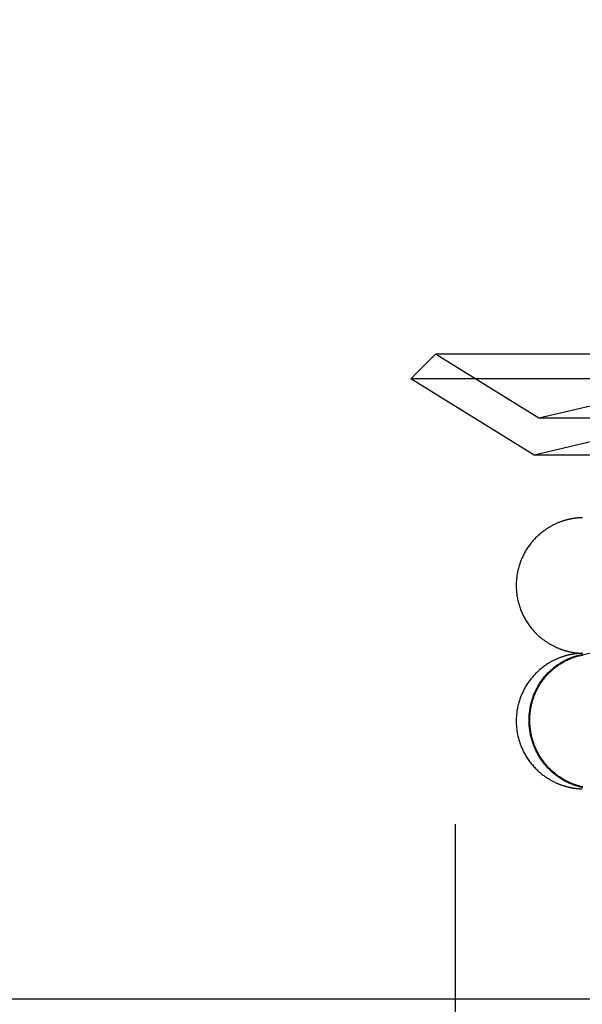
# Model space of a CAD drawing. Header units: inches. Extents: x 0 to 248, y 0 to 160.
# Tile 19 of 82: x 80.143 to 80.305, y 82.669 to 82.952. Entities that reach past the tile are written whole.
import ezdxf

# ---------------------------------------------------------------- set-up
doc = ezdxf.new("R2010")
doc.units = ezdxf.units.IN
doc.header["$LTSCALE"] = 13.627625
doc.header["$MEASUREMENT"] = 0
doc.linetypes.add('HIDDEN', pattern=[0.2, 0.1, -0.1])
doc.layers.add('DEFAULT_2', color=8, linetype='HIDDEN')

msp = doc.modelspace()

# ---------------------------------------------------------------- linework, layer by layer
at = {"layer": 'DEFAULT_2', "color": 8, "linetype": 'HIDDEN'}
for p, q in [((80.14327, 84.98286), (80.14327, 79.98286)), ((80.26827, 81.35786), (80.26827, 83.60786)), ((80.26251, 82.85561), (80.25543, 82.84854)), ((80.57436, 82.85561), (80.26251, 82.85561)), ((80.29218, 82.83721), (80.26251, 82.85561)), ((80.58143, 82.84854), (80.25543, 82.84854)), ((80.2908, 82.82661), (80.25543, 82.84854)), ((80.32015, 82.84376), (80.29218, 82.83721)), ((80.54468, 82.83721), (80.29218, 82.83721)), ((80.32015, 82.83349), (80.2908, 82.82661)), ((80.54607, 82.82661), (80.2908, 82.82661)), ((80.30239, 82.80844), (80.30223, 82.80841)), ((80.30256, 82.80846), (80.30239, 82.80844)), ((80.30271, 82.80848), (80.30256, 82.80846)), ((80.30286, 82.8085), (80.30271, 82.80848)), ((80.30301, 82.80851), (80.30286, 82.8085)), ((80.30315, 82.80853), (80.30301, 82.80851)), ((80.30328, 82.80854), (80.30315, 82.80853)), ((80.30341, 82.80855), (80.30328, 82.80854)), ((80.30353, 82.80856), (80.30341, 82.80855)), ((80.30364, 82.80857), (80.30353, 82.80856)), ((80.30375, 82.80858), (80.30364, 82.80857)), ((80.30384, 82.80859), (80.30375, 82.80858)), ((80.30393, 82.80859), (80.30384, 82.80859)), ((80.30405, 82.8086), (80.30393, 82.80859)), ((80.30416, 82.80861), (80.30405, 82.8086)), ((80.30426, 82.80861), (80.30416, 82.80861)), ((80.30434, 82.80862), (80.30426, 82.80861)), ((80.30445, 82.80862), (80.30434, 82.80862)), ((80.30453, 82.80862), (80.30445, 82.80862)), ((80.30465, 82.80863), (80.30455, 82.80862)), ((80.30474, 82.80863), (80.30465, 82.80863)), ((80.43328, 82.7993), (80.30389, 82.76899)), ((80.30239, 82.7695), (80.30223, 82.76948)), ((80.30256, 82.76952), (80.30239, 82.7695)), ((80.30271, 82.76954), (80.30256, 82.76952)), ((80.3026, 82.76987), (80.30275, 82.76985)), ((80.30286, 82.76956), (80.30271, 82.76954)), ((80.30275, 82.76985), (80.3029, 82.76983)), ((80.30301, 82.76958), (80.30286, 82.76956)), ((80.3029, 82.76983), (80.30304, 82.76982)), ((80.30315, 82.76959), (80.30301, 82.76958)), ((80.30304, 82.76982), (80.30317, 82.7698)), ((80.30328, 82.76961), (80.30315, 82.76959)), ((80.30317, 82.7698), (80.3033, 82.76979)), ((80.30341, 82.76962), (80.30328, 82.76961)), ((80.3033, 82.76979), (80.30342, 82.76978)), ((80.30353, 82.76963), (80.30341, 82.76962)), ((80.30342, 82.76978), (80.30353, 82.76977)), ((80.30353, 82.76977), (80.30364, 82.76976)), ((80.30364, 82.76964), (80.30353, 82.76963)), ((80.30364, 82.76976), (80.30374, 82.76975)), ((80.30375, 82.76965), (80.30364, 82.76964)), ((80.30374, 82.76975), (80.30384, 82.76975)), ((80.30384, 82.76965), (80.30375, 82.76965)), ((80.30384, 82.76975), (80.30393, 82.76974)), ((80.30393, 82.76966), (80.30384, 82.76965)), ((80.30393, 82.76974), (80.30405, 82.76973)), ((80.30405, 82.76967), (80.30393, 82.76966)), ((80.30405, 82.76973), (80.30415, 82.76973)), ((80.30416, 82.76967), (80.30405, 82.76967)), ((80.30415, 82.76973), (80.30425, 82.76972)), ((80.30426, 82.76968), (80.30416, 82.76967)), ((80.30425, 82.76972), (80.30434, 82.76972)), ((80.30434, 82.76968), (80.30426, 82.76968)), ((80.30434, 82.76972), (80.30445, 82.76971)), ((80.30445, 82.76969), (80.30434, 82.76968)), ((80.30445, 82.76971), (80.30455, 82.76971)), ((80.30453, 82.76969), (80.30445, 82.76969)), ((80.30455, 82.76971), (80.30465, 82.76971)), ((80.30465, 82.76969), (80.30455, 82.76969)), ((80.30474, 82.7697), (80.30465, 82.76969)), ((80.3026, 82.73094), (80.30275, 82.73092)), ((80.30275, 82.73092), (80.3029, 82.7309)), ((80.3029, 82.7309), (80.30304, 82.73088)), ((80.30304, 82.73088), (80.30317, 82.73087)), ((80.30317, 82.73087), (80.3033, 82.73086)), ((80.3033, 82.73086), (80.30342, 82.73084)), ((80.30342, 82.73084), (80.30353, 82.73084)), ((80.30353, 82.73084), (80.30364, 82.73083)), ((80.30364, 82.73083), (80.30374, 82.73082)), ((80.30374, 82.73082), (80.30384, 82.73081)), ((80.30384, 82.73081), (80.30393, 82.73081)), ((80.30393, 82.73081), (80.30405, 82.7308)), ((80.30405, 82.7308), (80.30415, 82.73079)), ((80.30415, 82.73079), (80.30425, 82.73079)), ((80.30425, 82.73079), (80.30434, 82.73078)), ((80.30434, 82.73078), (80.30445, 82.73078)), ((80.30445, 82.73078), (80.30455, 82.73078)), ((80.30455, 82.73078), (80.30465, 82.73077)), ((80.5121, 82.67036), (80.03451, 82.67036))]:
    msp.add_line(p, q, dxfattribs=at)
for points in [[(80.30223, 82.80841), (80.30214, 82.8084), (80.30205, 82.80838), (80.30196, 82.80837), (80.30187, 82.80835), (80.30177, 82.80834), (80.30168, 82.80832), (80.30158, 82.8083), (80.30148, 82.80828), (80.30138, 82.80826), (80.30127, 82.80824), (80.30116, 82.80822), (80.30105, 82.8082), (80.30094, 82.80817), (80.30082, 82.80814), (80.30071, 82.80812), (80.30058, 82.80809), (80.30046, 82.80806), (80.30033, 82.80802), (80.30019, 82.80799), (80.30006, 82.80795), (80.29992, 82.80791), (80.29977, 82.80787), (80.29962, 82.80783), (80.29946, 82.80778), (80.2993, 82.80773), (80.29913, 82.80768), (80.29896, 82.80762), (80.29879, 82.80756), (80.29861, 82.8075), (80.29843, 82.80743), (80.29824, 82.80736), (80.29805, 82.80729), (80.29786, 82.80721), (80.29767, 82.80713), (80.29747, 82.80705), (80.29727, 82.80696), (80.29706, 82.80687), (80.29686, 82.80678), (80.29665, 82.80668), (80.29643, 82.80657), (80.29622, 82.80646), (80.296, 82.80635), (80.29578, 82.80623), (80.29555, 82.8061), (80.29533, 82.80597), (80.2951, 82.80584), (80.29488, 82.8057), (80.29465, 82.80556), (80.29442, 82.80541), (80.29418, 82.80525), (80.29395, 82.80509), (80.29372, 82.80492), (80.29348, 82.80475), (80.29324, 82.80456), (80.29299, 82.80437), (80.29275, 82.80417), (80.2925, 82.80396), (80.29225, 82.80374), (80.29199, 82.80352), (80.29175, 82.80329), (80.2915, 82.80305), (80.29126, 82.80281), (80.29102, 82.80256), (80.29079, 82.80232), (80.29057, 82.80207), (80.29034, 82.80181), (80.29013, 82.80156), (80.28992, 82.80129), (80.28971, 82.80103), (80.28951, 82.80076), (80.28931, 82.80049), (80.28911, 82.80021), (80.28893, 82.79993), (80.28874, 82.79965), (80.28856, 82.79937), (80.28839, 82.79908), (80.28822, 82.79879), (80.28806, 82.79849), (80.2879, 82.7982), (80.28774, 82.7979), (80.28759, 82.7976), (80.28745, 82.79729), (80.28731, 82.79699), (80.28718, 82.79668), (80.28705, 82.79636), (80.28693, 82.79605), (80.28682, 82.79574), (80.2867, 82.79542), (80.2866, 82.7951), (80.2865, 82.79478), (80.2864, 82.79445), (80.28632, 82.79413), (80.28623, 82.7938), (80.28616, 82.79348), (80.28608, 82.79315), (80.28602, 82.79282), (80.28596, 82.79249), (80.2859, 82.79215), (80.28585, 82.79182), (80.28581, 82.79149), (80.28577, 82.79115), (80.28574, 82.79082), (80.28572, 82.79048), (80.2857, 82.79015), (80.28568, 82.78981), (80.28567, 82.78947), (80.28567, 82.78917)], [(80.28567, 82.78917), (80.28567, 82.78886), (80.28568, 82.78852), (80.2857, 82.78819), (80.28572, 82.78785), (80.28574, 82.78752), (80.28577, 82.78718), (80.28581, 82.78685), (80.28585, 82.78652), (80.2859, 82.78619), (80.28596, 82.78586), (80.28602, 82.78553), (80.28608, 82.7852), (80.28615, 82.78487), (80.28623, 82.78454), (80.28631, 82.78422), (80.2864, 82.78389), (80.28649, 82.78357), (80.28659, 82.78325), (80.2867, 82.78293), (80.28681, 82.78262), (80.28692, 82.7823), (80.28705, 82.78199), (80.28717, 82.78168), (80.2873, 82.78137), (80.28744, 82.78106), (80.28758, 82.78076), (80.28773, 82.78046), (80.28788, 82.78016), (80.28804, 82.77987), (80.2882, 82.77957), (80.28837, 82.77928), (80.28854, 82.77899), (80.28872, 82.77871), (80.28891, 82.77843), (80.28909, 82.77815), (80.28929, 82.77788), (80.28948, 82.7776), (80.28968, 82.77734), (80.28989, 82.77707), (80.2901, 82.77681), (80.29032, 82.77655), (80.29054, 82.7763), (80.29077, 82.77604), (80.29099, 82.7758), (80.29122, 82.77557), (80.29144, 82.77534), (80.29166, 82.77513), (80.29188, 82.77492), (80.29209, 82.77472), (80.29231, 82.77453), (80.29252, 82.77435), (80.29273, 82.77417), (80.29294, 82.774), (80.29315, 82.77384), (80.29336, 82.77367), (80.29357, 82.77352), (80.29378, 82.77337), (80.29398, 82.77322), (80.29419, 82.77308), (80.29439, 82.77294), (80.2946, 82.77281), (80.2948, 82.77268), (80.295, 82.77256), (80.2952, 82.77244), (80.29539, 82.77232), (80.29559, 82.77221), (80.29578, 82.7721), (80.29598, 82.772), (80.29617, 82.7719), (80.29636, 82.7718), (80.29654, 82.77171), (80.29673, 82.77162), (80.29691, 82.77153), (80.29709, 82.77145), (80.29727, 82.77137), (80.29744, 82.77129), (80.29762, 82.77122), (80.29779, 82.77115), (80.29796, 82.77108), (80.29812, 82.77102), (80.29828, 82.77095), (80.29844, 82.77089), (80.2986, 82.77084), (80.29875, 82.77078), (80.29891, 82.77073), (80.29906, 82.77068), (80.29921, 82.77063), (80.29936, 82.77058), (80.29951, 82.77054), (80.29966, 82.77049), (80.2998, 82.77045), (80.29995, 82.77041), (80.30009, 82.77037), (80.30023, 82.77033), (80.30037, 82.7703), (80.30051, 82.77026), (80.30065, 82.77023), (80.30078, 82.7702), (80.30092, 82.77017), (80.30105, 82.77014), (80.30118, 82.77011), (80.3013, 82.77009), (80.30143, 82.77006), (80.30155, 82.77004), (80.30166, 82.77002), (80.30177, 82.77), (80.30187, 82.76998), (80.30197, 82.76996), (80.30207, 82.76995), (80.30216, 82.76993), (80.30226, 82.76992), (80.30235, 82.7699), (80.30243, 82.76989), (80.3026, 82.76987)], [(80.30223, 82.76948), (80.30214, 82.76946), (80.30205, 82.76945), (80.30196, 82.76943), (80.30187, 82.76942), (80.30177, 82.7694), (80.30168, 82.76939), (80.30158, 82.76937), (80.30148, 82.76935), (80.30138, 82.76933), (80.30127, 82.76931), (80.30116, 82.76928), (80.30105, 82.76926), (80.30094, 82.76924), (80.30082, 82.76921), (80.30071, 82.76918), (80.30058, 82.76915), (80.30046, 82.76912), (80.30033, 82.76909), (80.30019, 82.76906), (80.30006, 82.76902), (80.29992, 82.76898), (80.29977, 82.76894), (80.29962, 82.76889), (80.29946, 82.76885), (80.2993, 82.7688), (80.29913, 82.76874), (80.29896, 82.76869), (80.29879, 82.76863), (80.29861, 82.76856), (80.29843, 82.7685), (80.29824, 82.76843), (80.29805, 82.76836), (80.29786, 82.76828), (80.29767, 82.7682), (80.29747, 82.76812), (80.29727, 82.76803), (80.29706, 82.76794), (80.29686, 82.76784), (80.29665, 82.76774), (80.29643, 82.76764), (80.29622, 82.76753), (80.296, 82.76741), (80.29578, 82.76729), (80.29555, 82.76717), (80.29533, 82.76704), (80.2951, 82.76691), (80.29488, 82.76677), (80.29465, 82.76662), (80.29442, 82.76647), (80.29418, 82.76632), (80.29395, 82.76616), (80.29372, 82.76599), (80.29348, 82.76581), (80.29324, 82.76563), (80.29299, 82.76544), (80.29275, 82.76524), (80.2925, 82.76503), (80.29225, 82.76481), (80.29199, 82.76458), (80.29175, 82.76435), (80.2915, 82.76411), (80.29126, 82.76387), (80.29102, 82.76363), (80.29079, 82.76338), (80.29057, 82.76313), (80.29034, 82.76288), (80.29013, 82.76262), (80.28992, 82.76236), (80.28971, 82.7621), (80.28951, 82.76183), (80.28931, 82.76155), (80.28911, 82.76128), (80.28893, 82.761), (80.28874, 82.76072), (80.28856, 82.76043), (80.28839, 82.76015), (80.28822, 82.75985), (80.28806, 82.75956), (80.2879, 82.75926), (80.28774, 82.75896), (80.28759, 82.75866), (80.28745, 82.75836), (80.28731, 82.75805), (80.28718, 82.75774), (80.28705, 82.75743), (80.28693, 82.75712), (80.28682, 82.7568), (80.2867, 82.75648), (80.2866, 82.75616), (80.2865, 82.75584), (80.2864, 82.75552), (80.28632, 82.7552), (80.28623, 82.75487), (80.28616, 82.75454), (80.28608, 82.75421), (80.28602, 82.75388), (80.28596, 82.75355), (80.2859, 82.75322), (80.28585, 82.75289), (80.28581, 82.75255), (80.28577, 82.75222), (80.28574, 82.75188), (80.28572, 82.75155), (80.2857, 82.75121), (80.28568, 82.75088), (80.28567, 82.75054), (80.28567, 82.75023)], [(80.28937, 82.75048), (80.28937, 82.75081), (80.28938, 82.75114), (80.28939, 82.75147), (80.28941, 82.75179), (80.28944, 82.75212), (80.28947, 82.75245), (80.2895, 82.75277), (80.28954, 82.7531), (80.28959, 82.75342), (80.28964, 82.75375), (80.2897, 82.75407), (80.28976, 82.75439), (80.28982, 82.75471), (80.2899, 82.75503), (80.28997, 82.75535), (80.29006, 82.75567), (80.29014, 82.75598), (80.29024, 82.7563), (80.29034, 82.75661), (80.29044, 82.75692), (80.29055, 82.75722), (80.29066, 82.75753), (80.29078, 82.75783), (80.2909, 82.75813), (80.29103, 82.75843), (80.29117, 82.75873), (80.2913, 82.75903), (80.29145, 82.75932), (80.29159, 82.75961), (80.29175, 82.75989), (80.2919, 82.76018), (80.29207, 82.76046), (80.29223, 82.76074), (80.29241, 82.76101), (80.29258, 82.76128), (80.29276, 82.76155), (80.29295, 82.76182), (80.29314, 82.76208), (80.29333, 82.76234), (80.29353, 82.76259), (80.29373, 82.76285), (80.29393, 82.76309), (80.29415, 82.76334), (80.29436, 82.76358), (80.29458, 82.76382), (80.2948, 82.76405), (80.29503, 82.76428), (80.29526, 82.7645), (80.29549, 82.76473), (80.29573, 82.76494), (80.29597, 82.76516), (80.29621, 82.76536), (80.29646, 82.76557), (80.29671, 82.76577), (80.29696, 82.76596), (80.29722, 82.76615), (80.29748, 82.76634), (80.29775, 82.76652), (80.29801, 82.7667), (80.29828, 82.76687), (80.29856, 82.76704), (80.29883, 82.7672), (80.29911, 82.76736), (80.29939, 82.76751), (80.29967, 82.76766), (80.29996, 82.7678), (80.30025, 82.76794), (80.30054, 82.76808), (80.30083, 82.7682), (80.30113, 82.76833), (80.30142, 82.76844), (80.30172, 82.76856), (80.30202, 82.76866), (80.30232, 82.76877), (80.30263, 82.76886), (80.30293, 82.76895), (80.30324, 82.76904), (80.30355, 82.76912), (80.30386, 82.7692), (80.30417, 82.76927), (80.30448, 82.76933), (80.3048, 82.76939)], [(80.28957, 82.75048), (80.28957, 82.7508), (80.28958, 82.75113), (80.28959, 82.75145), (80.28961, 82.75178), (80.28964, 82.7521), (80.28966, 82.75242), (80.2897, 82.75275), (80.28974, 82.75307), (80.28978, 82.75339), (80.28984, 82.75371), (80.28989, 82.75403), (80.28995, 82.75435), (80.29002, 82.75467), (80.29009, 82.75498), (80.29017, 82.7553), (80.29025, 82.75561), (80.29034, 82.75592), (80.29043, 82.75623), (80.29052, 82.75654), (80.29063, 82.75685), (80.29073, 82.75715), (80.29085, 82.75745), (80.29096, 82.75775), (80.29109, 82.75805), (80.29121, 82.75835), (80.29135, 82.75864), (80.29148, 82.75893), (80.29162, 82.75922), (80.29177, 82.75951), (80.29192, 82.75979), (80.29208, 82.76007), (80.29224, 82.76035), (80.2924, 82.76063), (80.29257, 82.7609), (80.29275, 82.76117), (80.29292, 82.76143), (80.29311, 82.7617), (80.29329, 82.76195), (80.29349, 82.76221), (80.29368, 82.76246), (80.29388, 82.76271), (80.29409, 82.76296), (80.29429, 82.7632), (80.29451, 82.76344), (80.29472, 82.76367), (80.29494, 82.7639), (80.29517, 82.76413), (80.29539, 82.76435), (80.29562, 82.76457), (80.29586, 82.76479), (80.2961, 82.765), (80.29634, 82.7652), (80.29658, 82.76541), (80.29683, 82.7656), (80.29708, 82.7658), (80.29734, 82.76599), (80.2976, 82.76617), (80.29786, 82.76635), (80.29812, 82.76653), (80.29839, 82.7667), (80.29866, 82.76686), (80.29893, 82.76702), (80.29921, 82.76718), (80.29948, 82.76733), (80.29976, 82.76748), (80.30005, 82.76762), (80.30033, 82.76776), (80.30062, 82.76789), (80.30091, 82.76801), (80.3012, 82.76814), (80.30149, 82.76825), (80.30179, 82.76836), (80.30209, 82.76847), (80.30239, 82.76857), (80.30269, 82.76867), (80.30299, 82.76876), (80.30329, 82.76884), (80.3036, 82.76892), (80.30389, 82.76899)], [(80.30389, 82.76899), (80.30421, 82.76906), (80.30452, 82.76913), (80.30483, 82.76919)], [(80.28567, 82.75023), (80.28567, 82.74992), (80.28568, 82.74959), (80.2857, 82.74925), (80.28572, 82.74892), (80.28574, 82.74858), (80.28577, 82.74825), (80.28581, 82.74792), (80.28585, 82.74758), (80.2859, 82.74725), (80.28596, 82.74692), (80.28602, 82.74659), (80.28608, 82.74626), (80.28615, 82.74594), (80.28623, 82.74561), (80.28631, 82.74528), (80.2864, 82.74496), (80.28649, 82.74464), (80.28659, 82.74432), (80.2867, 82.744), (80.28681, 82.74368), (80.28692, 82.74337), (80.28705, 82.74306), (80.28717, 82.74275), (80.2873, 82.74244), (80.28744, 82.74213), (80.28758, 82.74183), (80.28773, 82.74153), (80.28788, 82.74123), (80.28804, 82.74093), (80.2882, 82.74064), (80.28837, 82.74035), (80.28854, 82.74006), (80.28872, 82.73978), (80.28891, 82.73949), (80.28909, 82.73922), (80.28929, 82.73894), (80.28948, 82.73867), (80.28968, 82.7384), (80.28989, 82.73814), (80.2901, 82.73788), (80.29032, 82.73762), (80.29054, 82.73736), (80.29077, 82.73711), (80.29099, 82.73687), (80.29122, 82.73663), (80.29144, 82.73641), (80.29166, 82.73619), (80.29188, 82.73599), (80.29209, 82.73579), (80.29231, 82.7356), (80.29252, 82.73542), (80.29273, 82.73524), (80.29294, 82.73507), (80.29315, 82.7349), (80.29336, 82.73474), (80.29357, 82.73458), (80.29378, 82.73443), (80.29398, 82.73429), (80.29419, 82.73415), (80.29439, 82.73401), (80.2946, 82.73388), (80.2948, 82.73375), (80.295, 82.73362), (80.2952, 82.7335), (80.29539, 82.73339), (80.29559, 82.73328), (80.29578, 82.73317), (80.29598, 82.73306), (80.29617, 82.73296), (80.29636, 82.73287), (80.29654, 82.73277), (80.29673, 82.73268), (80.29691, 82.7326), (80.29709, 82.73252), (80.29727, 82.73244), (80.29744, 82.73236), (80.29762, 82.73228), (80.29779, 82.73221), (80.29796, 82.73215), (80.29812, 82.73208), (80.29828, 82.73202), (80.29844, 82.73196), (80.2986, 82.7319), (80.29875, 82.73185), (80.29891, 82.7318), (80.29906, 82.73175), (80.29921, 82.7317), (80.29936, 82.73165), (80.29951, 82.7316), (80.29966, 82.73156), (80.2998, 82.73152), (80.29995, 82.73148), (80.30009, 82.73144), (80.30023, 82.7314), (80.30037, 82.73136), (80.30051, 82.73133), (80.30065, 82.7313), (80.30078, 82.73126), (80.30092, 82.73123), (80.30105, 82.73121), (80.30118, 82.73118), (80.3013, 82.73115), (80.30143, 82.73113), (80.30155, 82.7311), (80.30166, 82.73108), (80.30177, 82.73106), (80.30187, 82.73105), (80.30197, 82.73103), (80.30207, 82.73101), (80.30216, 82.731), (80.30226, 82.73098), (80.30235, 82.73097), (80.30243, 82.73096), (80.3026, 82.73094)], [(80.3048, 82.73112), (80.30448, 82.73119), (80.30417, 82.73127), (80.30386, 82.73135), (80.30355, 82.73143), (80.30324, 82.73152), (80.30293, 82.73161), (80.30263, 82.73171), (80.30232, 82.73182), (80.30202, 82.73193), (80.30172, 82.73205), (80.30142, 82.73217), (80.30113, 82.73229), (80.30083, 82.73242), (80.30054, 82.73256), (80.30025, 82.7327), (80.29996, 82.73285), (80.29967, 82.733), (80.29939, 82.73316), (80.29911, 82.73332), (80.29883, 82.73348), (80.29856, 82.73366), (80.29828, 82.73383), (80.29801, 82.73401), (80.29775, 82.7342), (80.29748, 82.73438), (80.29722, 82.73458), (80.29696, 82.73478), (80.29671, 82.73498), (80.29646, 82.73519), (80.29621, 82.7354), (80.29597, 82.73561), (80.29573, 82.73583), (80.29549, 82.73606), (80.29526, 82.73629), (80.29503, 82.73652), (80.2948, 82.73675), (80.29458, 82.73699), (80.29436, 82.73724), (80.29415, 82.73748), (80.29393, 82.73773), (80.29373, 82.73799), (80.29353, 82.73825), (80.29333, 82.73851), (80.29314, 82.73877), (80.29295, 82.73904), (80.29276, 82.73931), (80.29258, 82.73958), (80.29241, 82.73986), (80.29223, 82.74014), (80.29207, 82.74042), (80.2919, 82.74071), (80.29175, 82.741), (80.29159, 82.74129), (80.29145, 82.74158), (80.2913, 82.74188), (80.29117, 82.74218), (80.29103, 82.74248), (80.2909, 82.74278), (80.29078, 82.74309), (80.29066, 82.74339), (80.29055, 82.7437), (80.29044, 82.74401), (80.29034, 82.74433), (80.29024, 82.74464), (80.29014, 82.74496), (80.29006, 82.74527), (80.28997, 82.74559), (80.2899, 82.74591), (80.28982, 82.74623), (80.28976, 82.74656), (80.2897, 82.74688), (80.28964, 82.7472), (80.28959, 82.74753), (80.28954, 82.74786), (80.2895, 82.74818), (80.28947, 82.74851), (80.28944, 82.74884), (80.28941, 82.74917), (80.28939, 82.74949), (80.28938, 82.74982), (80.28937, 82.75015), (80.28937, 82.75048)], [(80.30483, 82.73133), (80.30452, 82.73139), (80.30421, 82.73147), (80.30391, 82.73154), (80.3036, 82.73163), (80.30329, 82.73172), (80.30299, 82.73181), (80.30269, 82.73191), (80.30239, 82.73201), (80.30209, 82.73212), (80.30179, 82.73224), (80.30149, 82.73236), (80.3012, 82.73248), (80.30091, 82.73261), (80.30062, 82.73275), (80.30033, 82.73289), (80.30005, 82.73303), (80.29976, 82.73318), (80.29948, 82.73334), (80.29921, 82.7335), (80.29893, 82.73366), (80.29866, 82.73383), (80.29839, 82.734), (80.29812, 82.73418), (80.29786, 82.73436), (80.2976, 82.73455), (80.29734, 82.73474), (80.29708, 82.73494), (80.29683, 82.73514), (80.29658, 82.73534), (80.29634, 82.73555), (80.2961, 82.73577), (80.29586, 82.73598), (80.29562, 82.73621), (80.29539, 82.73643), (80.29517, 82.73666), (80.29494, 82.73689), (80.29472, 82.73713), (80.29451, 82.73737), (80.29429, 82.73762), (80.29409, 82.73787), (80.29388, 82.73812), (80.29368, 82.73837), (80.29349, 82.73863), (80.29329, 82.73889), (80.29311, 82.73916), (80.29292, 82.73942), (80.29275, 82.7397), (80.29257, 82.73997), (80.2924, 82.74025), (80.29224, 82.74053), (80.29208, 82.74081), (80.29192, 82.7411), (80.29177, 82.74138), (80.29162, 82.74167), (80.29148, 82.74197), (80.29135, 82.74226), (80.29121, 82.74256), (80.29109, 82.74286), (80.29096, 82.74316), (80.29085, 82.74346), (80.29073, 82.74377), (80.29063, 82.74408), (80.29052, 82.74439), (80.29043, 82.7447), (80.29034, 82.74501), (80.29025, 82.74533), (80.29017, 82.74564), (80.29009, 82.74596), (80.29002, 82.74628), (80.28995, 82.74659), (80.28989, 82.74691), (80.28984, 82.74724), (80.28978, 82.74756), (80.28974, 82.74788), (80.2897, 82.7482), (80.28966, 82.74853), (80.28964, 82.74885), (80.28961, 82.74918), (80.28959, 82.7495), (80.28958, 82.74983), (80.28957, 82.75015), (80.28957, 82.75048)]]:
    msp.add_lwpolyline(points, dxfattribs=at)

doc.saveas('drawing.dxf')
